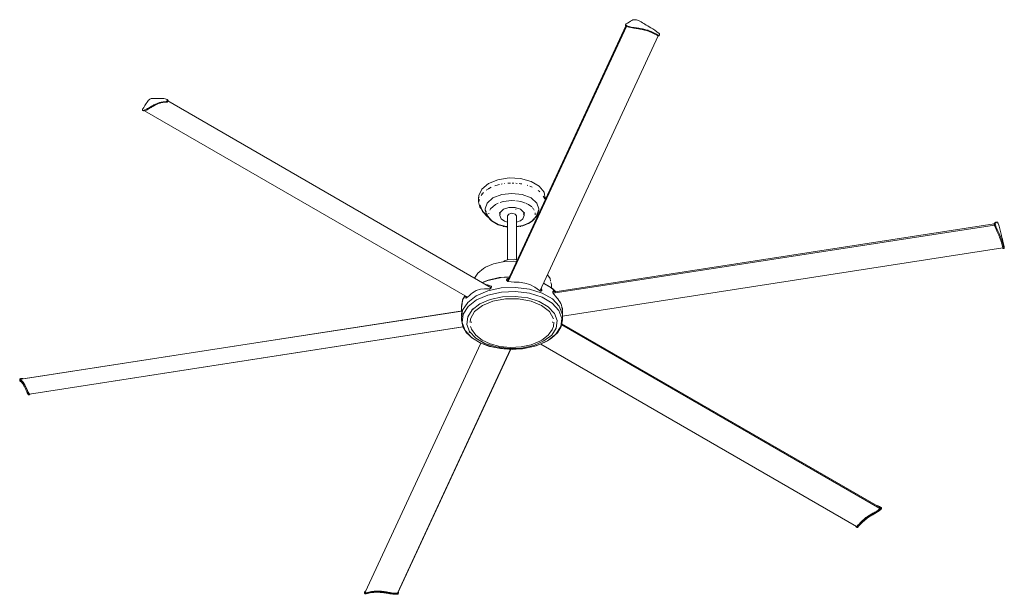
# Model space of a CAD drawing. Header units: millimetres. Extents: x 5094 to 15908, y -3546 to 8095.
# Tile 2 of 3: x 9002 to 11926, y -3546 to -1840. Entities that reach past the tile are written whole.
import ezdxf

# ---------------------------------------------------------------- set-up
doc = ezdxf.new("R2010")
doc.units = ezdxf.units.MM
doc.layers.add('Aparatos eléctricos', color=7, linetype='Continuous', lineweight=15)

# ---------------------------------------------------------------- blocks, each defined once
blk = doc.blocks.new('34210 - 33461A ANDROS Anodized white ceiling fan-545737-00 Isometrico PDF')
at = {"layer": 'Aparatos eléctricos', "color": 251, "lineweight": 9, "true_color": 0x5b5b5b}
for p, q in [((2736.6, -1858.2), (2384.8, -2616.1)), ((2738.1, -1859.4), (2386.6, -2616.9)), ((2736.6, -1853.1), (2735.8, -1854.8)), ((2738.3, -1859.5), (2739.1, -1857.8)), ((2481.2, -2645.6), (2833, -1887.5)), ((2831.9, -1885.3), (2831.1, -1886.9)), ((2835.9, -1886.1), (2836.7, -1884.4)), ((1370.9, -2083.3), (1373, -2084.5)), ((1373.7, -2076.9), (1375.8, -2078.1)), ((1375.9, -2078.1), (1373.8, -2076.9)), ((1374.3, -2077.5), (1375.8, -2078.1)), ((2337, -2635.4), (1376.5, -2080.9)), ((1301.8, -2109.3), (1303.9, -2110.5)), ((1305.1, -2110.7), (1303, -2109.4)), ((1307.1, -2110), (2266.1, -2663.7)), ((1307.2, -2109.9), (2266.2, -2663.6)), ((2337, -2337.3), (2329, -2341.5)), ((2369.6, -2327.4), (2366.4, -2328)), ((2377.2, -2326.2), (2375.7, -2326.4)), ((2404.3, -2325), (2398.8, -2324.9)), ((2414, -2325.6), (2410.2, -2325.3)), ((2445.6, -2331.8), (2443.8, -2331.3)), ((2299.4, -2366.5), (2299.4, -2380.5)), ((2309.6, -2356.8), (2308.9, -2357.7)), ((2329, -2341.5), (2321.9, -2346.1)), ((2330.8, -2339.8), (2329.1, -2340.7)), ((2496.4, -2366.5), (2496.4, -2364.8)), ((2497.4, -2373.5), (2497.4, -2366.5)), ((2302.6, -2393.8), (2303.6, -2396.2)), ((2303.4, -2390.2), (2305, -2393.5)), ((2303.4, -2390.2), (2307.5, -2399.3)), ((2303.7, -2396.4), (2304.8, -2398.5)), ((2357.6, -2384.4), (2349.7, -2388.3)), ((2461.8, -2400.8), (2459.1, -2397.6)), ((2319.8, -2405), (2321.8, -2410.5)), ((2329.7, -2413.7), (2329.5, -2416.4)), ((2360.9, -2412.3), (2360.9, -2414.7)), ((2362.4, -2417.2), (2362.4, -2421.3)), ((2363.4, -2417.3), (2363.5, -2418)), ((2389, -2416.7), (2385.2, -2422.1)), ((2385.2, -2422.1), (2385.2, -2552.7)), ((2411, -2402.4), (2409, -2402)), ((2411.7, -2552.3), (2411.7, -2422.1)), ((2432.7, -2417.1), (2432.4, -2416.3)), ((2434.5, -2421.3), (2434.5, -2417.2)), ((2435.9, -2414.7), (2435.9, -2412.3)), ((2464.3, -2404.8), (2462.1, -2401.2)), ((2477.1, -2417.3), (2470.2, -2424.6)), ((2475.9, -2412.9), (2476.5, -2411.3)), ((2349.7, -2444.6), (2351.6, -2445.6)), ((2372.1, -2453.2), (2374.6, -2453.8)), ((2422.3, -2453.8), (2424.8, -2453.2)), ((2447.2, -2444.6), (2448.8, -2443.6)), ((2462.1, -2431.7), (2463.5, -2429.6)), ((3831, -2446.2), (2519.8, -2649.1)), ((3831.4, -2449.3), (2520.8, -2652.1)), ((3831.2, -2444.1), (3832.3, -2443.2)), ((3834.1, -2443.7), (3831.2, -2444.1)), ((3831.7, -2450.6), (3834.6, -2450.1)), ((3838.9, -2440.6), (3836, -2441.1)), ((2548.2, -2719.6), (3856.5, -2517.2)), ((3859.4, -2516.7), (3856.5, -2517.2)), ((3857.5, -2519), (3860.4, -2518.5)), ((2373.4, -2558.4), (2376.2, -2555.9)), ((2390.6, -2603.8), (2375.3, -2605.3)), ((2388.6, -2607.8), (2385.7, -2608.5)), ((2385.7, -2608.5), (2385.7, -2608.4)), ((2385.9, -2607.9), (2388.9, -2607.2)), ((2515.3, -2626.3), (2513.9, -2619.7)), ((2515.3, -2635.3), (2515.3, -2626.3)), ((2485.4, -2639.5), (2484.4, -2638.4)), ((2484.7, -2637.8), (2485.7, -2638.9)), ((2485.6, -2639.1), (2485.4, -2639.5)), ((2528, -2647.8), (2525.1, -2645.3)), ((2527.3, -2646.8), (2528.1, -2647.6)), ((2527.4, -2646.9), (2528.1, -2647.6)), ((2248.5, -2688), (2251.5, -2675.3)), ((2248.5, -2689.9), (2248.5, -2701.4)), ((2249.5, -2690.7), (2250.1, -2682)), ((2249.6, -2687.1), (2250.5, -2683.3)), ((2251.1, -2704.4), (940.9, -2907.1)), ((2249.3, -2704.8), (1689.4, -2791.4)), ((2248.5, -2713.4), (2248.5, -2717.1)), ((2248.5, -2717.1), (2249.4, -2721.9)), ((2249.5, -2717.1), (2249.8, -2718.7)), ((2281.7, -2698), (2280.6, -2699.9)), ((2281.1, -2700.9), (2281.9, -2699.2)), ((2282, -2698.1), (2281.3, -2699.4)), ((2548.4, -2717.1), (2548.1, -2718.7)), ((2548.4, -2713.5), (2548.2, -2706.3)), ((2548.2, -2720.5), (2548.4, -2713.8)), ((2548.4, -2701.4), (2548.4, -2695.1)), ((2548.4, -2717.1), (2548.4, -2713.4)), ((2248.4, -2720.7), (2248.4, -2731.1)), ((2278, -2737.2), (2278, -2739.1)), ((2518.9, -2739.1), (2518.9, -2737.2)), ((3491.4, -3291.4), (2546.1, -2745.6)), ((3491.9, -3288.4), (2546.8, -2742.7)), ((2548.1, -2721.9), (2548.2, -2720.5)), ((2548.2, -2725.5), (2548.3, -2724.2)), ((2548.4, -2731.1), (2548.4, -2720.7)), ((965.1, -2951), (2252.9, -2751.8)), ((965.2, -2951), (2253, -2751.8)), ((2270.6, -2766), (2272.8, -2768)), ((2275.4, -2750.4), (2280.6, -2762.3)), ((1689.2, -2791.5), (939.6, -2907.4)), ((2305.9, -2800), (1962.8, -3539.2)), ((2484, -2803), (3421.9, -3344.5)), ((2058.1, -3542.2), (2394.1, -2818.2)), ((2059.1, -3541.4), (2394.8, -2818.3)), ((936.4, -2905.8), (939.3, -2905.3)), ((937.4, -2912.8), (940.3, -2912.4)), ((941.2, -2904.7), (938.3, -2905.2)), ((941.2, -2904.7), (939.3, -2905.3)), ((939.6, -2907.4), (941.4, -2907.1)), ((965.2, -2952.9), (962.3, -2953.3)), ((962.6, -2953.5), (965.5, -2953)), ((965.2, -2951), (965.1, -2951)), ((3491.8, -3292.8), (3493.9, -3294)), ((3495.1, -3287.8), (3493, -3286.6)), ((3493.4, -3286.9), (3495.1, -3287.8)), ((3420.9, -3346.2), (3423.1, -3347.4)), ((3426, -3346.3), (3423.9, -3345)), ((1961, -3538.2), (1960.2, -3539.9)), ((1964.4, -3535.9), (1961.9, -3537.2)), ((1965, -3544.3), (1965.8, -3542.6)), ((2058.5, -3543.9), (2057.8, -3545.6)), ((2060.3, -3543.9), (2061, -3542.3))]:
    blk.add_line(p, q, dxfattribs=at)
for points in [[(2835.7, -1881, 0), (2828.7, -1875.3, 0), (2822.3, -1870.6, 0), (2816.5, -1866.7, 0), (2811.1, -1863.5, 0), (2806.2, -1860.6, 0), (2801.7, -1858, 0), (2797.4, -1855.6, 0), (2793.4, -1853.2, 0), (2789.6, -1850.9, 0), (2785.7, -1848.7, 0), (2781.9, -1846.4, 0), (2778.2, -1844.3, 0), (2774.7, -1842.4, 0), (2771.5, -1841, 0), (2768.7, -1840.2, 0), (2766.1, -1839.8, 0), (2763.4, -1839.7, 0), (2760.7, -1839.9, 0), (2757.7, -1840.5, 0), (2754.6, -1841.9, 0), (2750.8, -1843.9, 0), (2746.3, -1846.6, 0), (2741.3, -1849.6, 0), (2737.5, -1852.1, 0)], [(2738.3, -1859.5, 0), (2737.4, -1859, 0), (2736.7, -1858.4, 0), (2736.1, -1857.6, 0), (2735.7, -1856.7, 0), (2735.6, -1855.9, 0), (2735.7, -1855.1, 0), (2736.1, -1854.4, 0), (2736.7, -1853.8, 0)], [(2737.5, -1852.1, 0), (2736.9, -1852.7, 0), (2736.5, -1853.4, 0), (2736.4, -1854.2, 0), (2736.5, -1855.1, 0), (2736.9, -1855.9, 0), (2737.4, -1856.7, 0), (2738.2, -1857.3, 0), (2739.1, -1857.8, 0)], [(2831.1, -1886.9, 0), (2827.2, -1884.7, 0), (2823, -1882.4, 0), (2818.9, -1880.3, 0), (2814.9, -1878.5, 0), (2811.2, -1876.8, 0), (2807.6, -1875.3, 0), (2804.3, -1874, 0), (2801.2, -1872.9, 0), (2798.2, -1871.9, 0), (2795.2, -1871.1, 0), (2792.1, -1870.3, 0), (2788.9, -1869.5, 0), (2785.5, -1868.8, 0), (2781.9, -1868.1, 0), (2778.3, -1867.4, 0), (2774.7, -1866.8, 0), (2771.2, -1866.2, 0), (2767.6, -1865.6, 0), (2764, -1865.1, 0), (2760.2, -1864.6, 0), (2756.1, -1864.1, 0), (2751.4, -1863.3, 0), (2745.6, -1861.9, 0), (2738.3, -1859.5, 0)], [(2739.1, -1857.8, 0), (2746.3, -1860.2, 0), (2752.1, -1861.6, 0), (2756.9, -1862.4, 0), (2760.9, -1862.9, 0), (2764.7, -1863.4, 0), (2768.4, -1864, 0), (2771.9, -1864.5, 0), (2775.5, -1865.1, 0), (2779.1, -1865.7, 0), (2782.7, -1866.4, 0), (2786.3, -1867.1, 0), (2789.7, -1867.8, 0), (2792.9, -1868.6, 0), (2796, -1869.4, 0), (2798.9, -1870.3, 0), (2802, -1871.2, 0), (2805.1, -1872.4, 0), (2808.4, -1873.6, 0), (2812, -1875.1, 0), (2815.7, -1876.8, 0), (2819.7, -1878.7, 0), (2823.8, -1880.7, 0), (2827.9, -1883, 0), (2831.9, -1885.3, 0)], [(2836.1, -1884.9, 0), (2836, -1885.7, 0), (2835.7, -1886.3, 0), (2835.2, -1886.9, 0), (2834.6, -1887.3, 0), (2833.8, -1887.5, 0), (2832.9, -1887.5, 0), (2832, -1887.3, 0), (2831.1, -1886.9, 0)], [(2831.9, -1885.3, 0), (2832.7, -1885.6, 0), (2833.6, -1885.8, 0), (2834.5, -1885.8, 0), (2835.3, -1885.6, 0), (2836, -1885.2, 0), (2836.5, -1884.7, 0), (2836.8, -1884, 0), (2836.9, -1883.2, 0), (2836.7, -1882.5, 0), (2836.3, -1881.7, 0), (2835.7, -1881, 0)], [(1373.7, -2076.9, 0), (1368.5, -2075.1, 0), (1363.9, -2074.1, 0), (1359.6, -2073.7, 0), (1355.7, -2073.5, 0), (1352.1, -2073.5, 0), (1348.8, -2073.5, 0), (1345.7, -2073.5, 0), (1342.7, -2073.5, 0), (1339.9, -2073.4, 0), (1337.1, -2073.3, 0), (1334.3, -2073.3, 0), (1331.6, -2073.3, 0), (1329, -2073.5, 0), (1326.7, -2073.9, 0), (1324.6, -2074.7, 0), (1322.7, -2075.8, 0), (1320.8, -2077.2, 0), (1318.7, -2079, 0), (1316.6, -2081.4, 0), (1314.3, -2084.5, 0), (1311.5, -2088.7, 0), (1308.2, -2094, 0), (1304.6, -2099.9, 0), (1301.7, -2104.6, 0)], [(1301.7, -2104.6, 0), (1301.3, -2105.6, 0), (1301, -2106.5, 0), (1301, -2107.4, 0), (1301, -2108.2, 0), (1301.3, -2108.8, 0), (1301.7, -2109.2, 0), (1302.3, -2109.5, 0), (1303, -2109.4, 0)], [(1303, -2109.4, 0), (1308.3, -2107.6, 0), (1312.5, -2105.7, 0), (1316, -2103.7, 0), (1319, -2101.9, 0), (1321.7, -2100.2, 0), (1324.4, -2098.7, 0), (1327, -2097.2, 0), (1329.6, -2095.7, 0), (1332.2, -2094.3, 0), (1334.9, -2092.8, 0), (1337.5, -2091.5, 0), (1340, -2090.2, 0), (1342.4, -2089.1, 0), (1344.6, -2088.2, 0), (1346.8, -2087.3, 0), (1349, -2086.6, 0), (1351.3, -2085.9, 0), (1353.7, -2085.2, 0), (1356.3, -2084.7, 0), (1359, -2084.1, 0), (1361.9, -2083.7, 0), (1365, -2083.4, 0), (1368, -2083.3, 0), (1370.9, -2083.3, 0)], [(1373, -2084.5, 0), (1370.1, -2084.5, 0), (1367.1, -2084.7, 0), (1364.1, -2085, 0), (1361.2, -2085.4, 0), (1358.4, -2085.9, 0), (1355.8, -2086.5, 0), (1353.4, -2087.1, 0), (1351.1, -2087.8, 0), (1348.9, -2088.5, 0), (1346.7, -2089.4, 0), (1344.5, -2090.3, 0), (1342.1, -2091.5, 0), (1339.6, -2092.7, 0), (1337, -2094.1, 0), (1334.4, -2095.5, 0), (1331.7, -2096.9, 0), (1329.1, -2098.4, 0), (1326.5, -2099.9, 0), (1323.8, -2101.5, 0), (1321.1, -2103.1, 0), (1318.1, -2105, 0), (1314.6, -2106.9, 0), (1310.4, -2108.9, 0), (1305.1, -2110.7, 0)], [(1370.9, -2083.3, 0), (1371.5, -2083.2, 0), (1372.2, -2082.8, 0), (1372.8, -2082.3, 0), (1373.4, -2081.6, 0), (1373.9, -2080.9, 0), (1374.3, -2080, 0), (1374.5, -2079.2, 0), (1374.5, -2078.4, 0), (1374.4, -2077.7, 0), (1374.1, -2077.2, 0), (1373.7, -2076.9, 0)], [(1375.8, -2078.1, 0), (1376.3, -2078.4, 0), (1376.5, -2078.9, 0), (1376.7, -2079.6, 0), (1376.6, -2080.4, 0), (1376.4, -2081.2, 0), (1376, -2082.1, 0), (1375.5, -2082.9, 0), (1374.9, -2083.6, 0), (1374.3, -2084.1, 0), (1373.6, -2084.4, 0), (1373, -2084.5, 0)], [(1305.1, -2110.7, 0), (1304.4, -2110.7, 0), (1303.9, -2110.5, 0), (1303.4, -2110, 0)], [(2497.1, -2371.5, 0), (2494.1, -2351.7, 0), (2479.5, -2333.7, 0), (2455.2, -2319.7, 0), (2424.1, -2311.3, 0), (2389.8, -2309.6, 0), (2356.6, -2314.7, 0), (2328.4, -2326.1, 0)], [(2328.4, -2326.1, 0), (2308.7, -2342.4, 0), (2299.8, -2361.5, 0), (2299.5, -2368.1, 0)], [(2360.9, -2329.2, 0), (2356.9, -2330.2, 0), (2347, -2333.3, 0)], [(2394.2, -2324.9, 0), (2389.9, -2325.1, 0), (2385.6, -2325.4, 0)], [(2427.4, -2327.4, 0), (2423.8, -2326.8, 0), (2419.7, -2326.2, 0)], [(2458.2, -2336.6, 0), (2454.7, -2335.1, 0), (2451.2, -2333.8, 0)], [(2313.7, -2352.9, 0), (2309.5, -2357.6, 0), (2306.8, -2361.2, 0)], [(2341.9, -2368.9, 0), (2324.6, -2383.9, 0), (2318.5, -2401.5, 0), (2319.7, -2409.4, 0)], [(2477.2, -2409.2, 0), (2478.3, -2401.5, 0), (2472.3, -2383.9, 0), (2454.9, -2368.9, 0), (2429, -2358.9, 0), (2398.4, -2355.4, 0), (2367.9, -2358.9, 0), (2341.9, -2368.9, 0)], [(2481.2, -2351.1, 0), (2478.9, -2349, 0), (2476.3, -2347.1, 0)], [(2495.2, -2371.8, 0), (2493.3, -2366.9, 0), (2491.5, -2363.5, 0)], [(2299.4, -2380.5, 0), (2303.2, -2396.4, 0), (2306.1, -2400.2, 0)], [(2301.4, -2372.8, 0), (2300.6, -2376.6, 0), (2300.3, -2380.4, 0)], [(2302.5, -2390.4, 0), (2310.8, -2409.2, 0), (2325.8, -2425.2, 0), (2327.7, -2426.3, 0)], [(2349.7, -2388.3, 0), (2334.8, -2401.2, 0), (2332.6, -2404.8, 0)], [(2407.5, -2377, 0), (2398.4, -2376.7, 0), (2372.1, -2379.7, 0), (2363.5, -2382.2, 0)], [(2434, -2420.5, 0), (2433.3, -2411.8, 0), (2423.9, -2402.4, 0), (2407.8, -2397.1, 0), (2389.1, -2397.1, 0), (2372.9, -2402.4, 0)], [(2438.6, -2384.1, 0), (2424.8, -2379.7, 0), (2411.9, -2377.4, 0)], [(2457, -2395.5, 0), (2447.2, -2388.3, 0), (2441, -2385.2, 0)], [(2309.4, -2403.5, 0), (2311.8, -2408.8, 0), (2326.3, -2424.2, 0)], [(2318.8, -2405.3, 0), (2325.1, -2422.7, 0), (2338, -2437.3, 0), (2356.9, -2448.4, 0), (2380.3, -2454.8, 0), (2385.2, -2455.1, 0)], [(2323.4, -2415, 0), (2326, -2422.2, 0), (2332.7, -2429.8, 0)], [(2362.4, -2421.3, 0), (2366.1, -2430.7, 0), (2376.2, -2438, 0), (2385.2, -2440.5, 0)], [(2372.9, -2402.4, 0), (2363.6, -2411.8, 0), (2362.8, -2420.2, 0)], [(2411.7, -2422.1, 0), (2407.8, -2416.7, 0), (2398.4, -2414.5, 0), (2389, -2416.7, 0)], [(2434.5, -2421.3, 0), (2430.8, -2430.7, 0), (2423.7, -2436.5, 0)], [(2478.1, -2405.3, 0), (2471.8, -2422.7, 0), (2458.9, -2437.3, 0), (2449.7, -2443.6, 0)], [(2477.1, -2405, 0), (2470.9, -2422.2, 0), (2466.1, -2427.6, 0)], [(2467.2, -2419.3, 0), (2467.4, -2416.4, 0), (2467.1, -2413.3, 0)], [(2475.8, -2420.2, 0), (2471.1, -2425.2, 0), (2468.2, -2427.1, 0)], [(2334.1, -2431.4, 0), (2338.7, -2436.6, 0), (2357.5, -2447.6, 0), (2380.8, -2453.9, 0), (2385.2, -2454.1, 0)], [(2411.7, -2440.6, 0), (2422.3, -2437.2, 0), (2423.7, -2436.5, 0)], [(2411.7, -2454, 0), (2430.5, -2450.7, 0), (2449.2, -2442.7, 0)], [(2411.7, -2455, 0), (2430.4, -2451.8, 0), (2449.7, -2443.6, 0)], [(2463.5, -2430.6, 0), (2458.1, -2436.6, 0), (2449.2, -2442.7, 0)], [(3831.7, -2450.6, 0), (3831.4, -2449.7, 0), (3831.2, -2448.7, 0), (3831.1, -2447.7, 0), (3831, -2446.7, 0), (3830.9, -2445.8, 0), (3831, -2445, 0), (3831.1, -2444.4, 0), (3831.2, -2444.1, 0)], [(3856.5, -2517.2, 0), (3855.5, -2513.2, 0), (3854.4, -2509.3, 0), (3853.3, -2505.4, 0), (3852.2, -2501.9, 0), (3851.2, -2498.6, 0), (3850.2, -2495.7, 0), (3849.4, -2493, 0), (3848.5, -2490.5, 0), (3847.7, -2488.3, 0), (3846.9, -2486.1, 0), (3846.1, -2484.1, 0), (3845.2, -2481.9, 0), (3844.3, -2479.8, 0), (3843.4, -2477.6, 0), (3842.4, -2475.4, 0), (3841.4, -2473.2, 0), (3840.5, -2471.1, 0), (3839.5, -2469.1, 0), (3838.5, -2467, 0), (3837.5, -2464.9, 0), (3836.4, -2462.6, 0), (3835.2, -2459.8, 0), (3833.6, -2456, 0), (3831.7, -2450.6, 0)], [(3832.5, -2443, 0), (3833.6, -2442.3, 0), (3834.8, -2441.5, 0), (3835.8, -2441.1, 0), (3836.7, -2441.1, 0)], [(3834.1, -2443.7, 0), (3834, -2444, 0), (3833.9, -2444.6, 0), (3833.8, -2445.3, 0), (3833.9, -2446.2, 0), (3834, -2447.2, 0), (3834.1, -2448.2, 0), (3834.3, -2449.2, 0), (3834.6, -2450.1, 0)], [(3860.5, -2514.1, 0), (3858.6, -2505.4, 0), (3856.9, -2498, 0), (3855.3, -2491.7, 0), (3853.9, -2486.2, 0), (3852.6, -2481.3, 0), (3851.3, -2476.7, 0), (3850.2, -2472.5, 0), (3849.1, -2468.5, 0), (3848.1, -2464.5, 0), (3847.1, -2460.6, 0), (3846.1, -2456.8, 0), (3845.1, -2453.1, 0), (3844.1, -2449.7, 0), (3843.3, -2447, 0), (3842.5, -2445, 0), (3841.8, -2443.4, 0), (3841.1, -2442.2, 0), (3840.4, -2441.2, 0), (3839.6, -2440.7, 0), (3838.7, -2440.7, 0), (3837.7, -2441.1, 0), (3836.5, -2441.9, 0), (3835.2, -2442.8, 0), (3834.1, -2443.7, 0)], [(3834.6, -2450.1, 0), (3836.5, -2455.5, 0), (3838.1, -2459.4, 0), (3839.3, -2462.2, 0), (3840.4, -2464.4, 0), (3841.4, -2466.5, 0), (3842.4, -2468.6, 0), (3843.4, -2470.7, 0), (3844.3, -2472.8, 0), (3845.3, -2474.9, 0), (3846.3, -2477.1, 0), (3847.2, -2479.3, 0), (3848.1, -2481.5, 0), (3849, -2483.6, 0), (3849.8, -2485.7, 0), (3850.6, -2487.8, 0), (3851.4, -2490.1, 0), (3852.3, -2492.5, 0), (3853.2, -2495.2, 0), (3854.1, -2498.2, 0), (3855.1, -2501.4, 0), (3856.2, -2505, 0), (3857.3, -2508.8, 0), (3858.4, -2512.8, 0), (3859.4, -2516.7, 0)], [(3859.4, -2516.7, 0), (3859.7, -2517.5, 0), (3859.9, -2518, 0), (3860.2, -2518.4, 0), (3860.4, -2518.5, 0), (3860.6, -2518.4, 0), (3860.7, -2518.1, 0), (3860.8, -2517.5, 0), (3860.8, -2516.8, 0), (3860.7, -2516, 0), (3860.6, -2515.1, 0), (3860.5, -2514.1, 0)], [(3857.8, -2518.5, 0), (3857.6, -2518.9, 0), (3857.5, -2519, 0), (3857.2, -2518.9, 0), (3857, -2518.5, 0), (3856.8, -2517.9, 0), (3856.5, -2517.2, 0)], [(2412.1, -2557.7, 0), (2402.3, -2556.7, 0), (2371.6, -2558.5, 0), (2343.4, -2564.8, 0), (2319.3, -2574.9, 0), (2316.8, -2576.3, 0)], [(2413.9, -2553.6, 0), (2405.2, -2550.9, 0), (2388.4, -2551.4, 0), (2376.2, -2555.9, 0)], [(2286.6, -2606.6, 0), (2296.7, -2591.8, 0), (2314, -2577.9, 0), (2316.8, -2576.3, 0)], [(2391.1, -2602.9, 0), (2360, -2605.5, 0), (2328.1, -2612.8, 0), (2310.1, -2620, 0)], [(2513.1, -2615.9, 0), (2511.4, -2608.2, 0), (2503.7, -2596.9, 0)], [(2310.6, -2619.7, 0), (2326.6, -2613.9, 0), (2366.6, -2605.3, 0), (2390.3, -2603.4, 0)], [(2363.5, -2606.3, 0), (2358.1, -2606.8, 0), (2326.5, -2614.3, 0), (2311.7, -2620.4, 0)], [(2321.1, -2626, 0), (2325, -2626.8, 0), (2336.4, -2630.5, 0)], [(2336.3, -2630.6, 0), (2325.7, -2627.2, 0), (2322.4, -2626.5, 0)], [(2336.4, -2630.5, 0), (2337.3, -2631.5, 0), (2337.7, -2632.7, 0), (2337.5, -2634.2, 0), (2336.9, -2635.6, 0), (2335.8, -2637, 0), (2334.5, -2638.1, 0), (2333, -2638.8, 0), (2331.4, -2639.2, 0), (2329.9, -2639.2, 0)], [(2387.2, -2617, 0), (2385.8, -2616.6, 0), (2384.6, -2616, 0), (2383.6, -2615.2, 0), (2382.9, -2614.2, 0), (2382.5, -2613, 0), (2382.6, -2611.8, 0), (2383, -2610.6, 0), (2383.7, -2609.6, 0), (2384.7, -2608.6, 0), (2385.9, -2607.9, 0)], [(2385.7, -2608.5, 0), (2384.4, -2609.2, 0), (2383.4, -2610.2, 0), (2382.8, -2611, 0)], [(2479.7, -2643.5, 0), (2466.5, -2633.7, 0), (2451.9, -2626.1, 0), (2436.5, -2621.5, 0), (2420.2, -2619.2, 0), (2404.8, -2618.6, 0), (2387.2, -2617, 0)], [(2515.8, -2637.2, 0), (2512.5, -2634.4, 0), (2491.6, -2622.8, 0)], [(2529.1, -2647.7, 0), (2514.3, -2634.4, 0), (2492.1, -2621.8, 0)], [(2492.1, -2622.3, 0), (2518.5, -2638, 0), (2529.1, -2647.4, 0)], [(2292.4, -2659.4, 0), (2266.8, -2679.2, 0), (2251.9, -2702.3, 0), (2248.8, -2726.9, 0)], [(2248.9, -2696.1, 0), (2251.9, -2671.5, 0), (2258.1, -2659.4, 0)], [(2252.2, -2672, 0), (2253.1, -2668.4, 0), (2258.9, -2659.4, 0)], [(2254.3, -2668.6, 0), (2254.5, -2667.8, 0), (2259.7, -2660, 0)], [(2263.3, -2665.8, 0), (2262.7, -2666.1, 0), (2262.2, -2666, 0), (2261.8, -2665.7, 0), (2261.5, -2665, 0), (2261.4, -2664, 0), (2261.4, -2662.8, 0), (2261.5, -2661.4, 0)], [(2272, -2658.6, 0), (2267.5, -2662.5, 0), (2263.3, -2665.8, 0)], [(2281.2, -2651, 0), (2276.4, -2654.6, 0), (2272, -2658.6, 0)], [(2292.4, -2644.1, 0), (2286.5, -2647.4, 0), (2281.2, -2651, 0)], [(2548.4, -2722.7, 0), (2548.1, -2714.5, 0), (2539, -2690.4, 0), (2518.5, -2668.8, 0), (2488.3, -2651.4, 0), (2450.9, -2639.5, 0), (2409.1, -2634.3, 0), (2366.6, -2636.1, 0), (2326.5, -2644.7, 0), (2292.4, -2659.4, 0)], [(2329.9, -2639.2, 0), (2316.8, -2638.3, 0), (2304.4, -2639.7, 0), (2292.4, -2644.1, 0)], [(2503.7, -2793.4, 0), (2529.1, -2773.8, 0), (2543.9, -2750.9, 0), (2546.9, -2726.5, 0), (2537.9, -2702.6, 0), (2517.6, -2681.1, 0), (2487.6, -2663.8, 0), (2450.5, -2652.1, 0), (2409.1, -2646.9, 0), (2366.8, -2648.6, 0), (2327.1, -2657.2, 0), (2293.2, -2671.8, 0)], [(2493.5, -2793.5, 0), (2516.5, -2775.9, 0), (2529.8, -2755.1, 0), (2532.6, -2733.1, 0), (2524.4, -2711.5, 0), (2506.1, -2692.1, 0), (2479, -2676.5, 0), (2445.4, -2665.9, 0), (2408, -2661.2, 0), (2369.9, -2662.8, 0), (2334, -2670.5, 0), (2303.3, -2683.7, 0)], [(2330.8, -2639.7, 0), (2332.2, -2639.6, 0), (2333.7, -2639.3, 0)], [(2485.7, -2638.9, 0), (2486.4, -2640.4, 0), (2486.8, -2641.9, 0), (2486.6, -2643.3, 0), (2486.1, -2644.3, 0), (2485.1, -2645, 0), (2483.9, -2645.2, 0), (2482.5, -2645, 0), (2481.1, -2644.4, 0), (2479.7, -2643.5, 0)], [(2480.8, -2645, 0), (2482.3, -2645.6, 0), (2483.6, -2645.8, 0), (2484.3, -2645.7, 0)], [(2486.4, -2643.8, 0), (2486.5, -2642.5, 0), (2486.1, -2641, 0), (2485.4, -2639.5, 0)], [(2522.3, -2654.6, 0), (2521.5, -2653.5, 0), (2520.8, -2652.2, 0), (2520.2, -2650.9, 0), (2519.8, -2649.5, 0), (2519.6, -2648.1, 0), (2519.6, -2646.9, 0), (2519.9, -2646, 0), (2520.3, -2645.3, 0), (2520.9, -2644.9, 0), (2521.6, -2644.8, 0)], [(2526.4, -2648, 0), (2525.7, -2647.6, 0), (2520.7, -2645, 0)], [(2521.6, -2644.8, 0), (2526.7, -2647.4, 0), (2527.4, -2647.9, 0)], [(2531.4, -2665.1, 0), (2527.2, -2660.3, 0), (2522.3, -2654.6, 0)], [(2293.2, -2671.8, 0), (2267.8, -2691.4, 0), (2253, -2714.3, 0), (2250, -2738.7, 0), (2259, -2762.6, 0), (2279.3, -2784.1, 0), (2309.2, -2801.4, 0), (2346.4, -2813.1, 0), (2387.8, -2818.3, 0), (2430.1, -2816.6, 0), (2469.8, -2808, 0), (2503.7, -2793.4, 0)], [(2262.3, -2661.9, 0), (2262.1, -2663.2, 0), (2262.1, -2664.5, 0), (2262.3, -2665.4, 0), (2262.5, -2666.1, 0)], [(2303.3, -2683.7, 0), (2280.4, -2701.4, 0), (2267, -2722.1, 0), (2264.3, -2744.2, 0), (2272.4, -2765.8, 0), (2290.8, -2785.2, 0), (2317.8, -2800.8, 0), (2351.4, -2811.4, 0), (2388.8, -2816.1, 0), (2427, -2814.5, 0), (2462.9, -2806.8, 0), (2493.5, -2793.5, 0)], [(2310.4, -2688.3, 0), (2287.4, -2706.5, 0), (2275.4, -2727.9, 0), (2273.9, -2739.1, 0)], [(2521.5, -2727.9, 0), (2509.4, -2706.5, 0), (2486.5, -2688.3, 0), (2455, -2675.1, 0), (2417.9, -2668.1, 0), (2379, -2668.1, 0), (2341.9, -2675.1, 0), (2310.4, -2688.3, 0)], [(2537.8, -2672.9, 0), (2534.8, -2668.9, 0), (2531.4, -2665.1, 0)], [(2543.1, -2682.4, 0), (2540.6, -2677.5, 0), (2537.8, -2672.9, 0)], [(2546.5, -2693.3, 0), (2545, -2687.6, 0), (2543.1, -2682.4, 0)], [(2248.5, -2701.6, 0), (2248.6, -2700.9, 0), (2249.2, -2700.9, 0)], [(2249.2, -2704.3, 0), (2248.8, -2703, 0), (2248.5, -2701.6, 0)], [(2248.7, -2712, 0), (2248.5, -2713.4, 0), (2248.5, -2713.4, 0)], [(2249.2, -2700.9, 0), (2249.3, -2701.6, 0), (2249.3, -2702.7, 0), (2249.3, -2704.2, 0), (2249.2, -2705.9, 0), (2249.1, -2707.6, 0), (2249, -2709.2, 0), (2248.9, -2710.5, 0), (2248.8, -2711.5, 0), (2248.7, -2712, 0)], [(2548.2, -2706.3, 0), (2547.5, -2699.5, 0), (2546.5, -2693.3, 0)], [(2248.4, -2731.1, 0), (2252.3, -2750.9, 0), (2263.3, -2769.1, 0), (2280.7, -2785.4, 0), (2303.8, -2799, 0), (2332.1, -2809.6, 0), (2345, -2812.3, 0)], [(2548.4, -2731.1, 0), (2544.6, -2750.9, 0), (2533.6, -2769.1, 0), (2516.2, -2785.4, 0), (2504.1, -2793.3, 0)], [(2516.6, -2761.8, 0), (2521.5, -2750.4, 0), (2523, -2738, 0)], [(2278.5, -2758.6, 0), (2291, -2776, 0), (2309.7, -2790.7, 0), (2333.9, -2802.2, 0), (2362.4, -2809.8, 0), (2393.8, -2812.9, 0), (2425.6, -2811.2, 0), (2455.2, -2804.8, 0), (2480.7, -2794.4, 0), (2484.7, -2792.2, 0)], [(2518.4, -2758.6, 0), (2505.9, -2776, 0), (2487.2, -2790.7, 0), (2484.7, -2792.2, 0)], [(2390.1, -2818, 0), (2399.2, -2818.6, 0), (2433.8, -2816.1, 0), (2466.1, -2809.2, 0), (2494.1, -2798.5, 0), (2504.1, -2793.3, 0)], [(2349.9, -2813.3, 0), (2364.5, -2816.3, 0), (2384.2, -2817.6, 0)], [(937.4, -2912.8, 0), (937.2, -2912.6, 0), (937, -2912.1, 0), (936.7, -2911.4, 0), (936.5, -2910.6, 0), (936.3, -2909.7, 0), (936.2, -2908.8, 0), (936.1, -2907.9, 0), (936.1, -2907.1, 0), (936.1, -2906.5, 0), (936.2, -2906, 0), (936.4, -2905.8, 0)], [(936.4, -2905.8, 0), (938.3, -2905.2, 0), (939.9, -2905.1, 0)], [(962.3, -2953.3, 0), (960.4, -2950.4, 0), (958.8, -2947.5, 0), (957.5, -2944.9, 0), (956.4, -2942.4, 0), (955.4, -2940.2, 0), (954.5, -2938, 0), (953.5, -2936, 0), (952.5, -2934, 0), (951.6, -2931.9, 0), (950.6, -2930, 0), (949.7, -2928, 0), (948.7, -2926.3, 0), (947.9, -2924.7, 0), (947.1, -2923.2, 0), (946.3, -2921.9, 0), (945.5, -2920.7, 0), (944.6, -2919.5, 0), (943.7, -2918.4, 0), (942.8, -2917.3, 0), (941.8, -2916.2, 0), (940.7, -2915.1, 0), (939.6, -2914.2, 0), (938.5, -2913.4, 0), (937.4, -2912.8, 0)], [(939.3, -2905.3, 0), (939.2, -2905.6, 0), (939, -2906, 0), (939, -2906.7, 0), (939, -2907.5, 0), (939.1, -2908.4, 0), (939.2, -2909.3, 0), (939.4, -2910.2, 0), (939.6, -2911, 0), (939.9, -2911.6, 0), (940.1, -2912.1, 0), (940.3, -2912.4, 0)], [(940.1, -2910.4, 0), (940, -2910.3, 0), (939.9, -2910.1, 0), (939.8, -2909.9, 0), (939.7, -2909.5, 0), (939.6, -2909.2, 0), (939.6, -2908.8, 0), (939.5, -2908.4, 0), (939.5, -2908.1, 0), (939.5, -2907.8, 0), (939.6, -2907.6, 0), (939.6, -2907.4, 0)], [(965.1, -2951, 0), (963.2, -2948.1, 0), (961.7, -2945.4, 0), (960.4, -2942.8, 0), (959.4, -2940.4, 0), (958.3, -2938.1, 0), (957.4, -2935.9, 0), (956.4, -2933.9, 0), (955.4, -2931.9, 0), (954.5, -2929.8, 0), (953.5, -2927.8, 0), (952.5, -2925.9, 0), (951.6, -2924.1, 0), (950.7, -2922.5, 0), (949.9, -2921, 0), (949.1, -2919.7, 0), (948.2, -2918.4, 0), (947.4, -2917.2, 0), (946.5, -2916.1, 0), (945.5, -2914.9, 0), (944.5, -2913.8, 0), (943.4, -2912.8, 0), (942.3, -2911.8, 0), (941.2, -2911, 0), (940.1, -2910.4, 0)], [(940.3, -2912.4, 0), (941.4, -2913, 0), (942.5, -2913.8, 0), (943.6, -2914.7, 0), (944.7, -2915.7, 0), (945.7, -2916.8, 0), (946.6, -2917.9, 0), (947.5, -2919.1, 0)], [(946.8, -2906.3, 0), (945.9, -2905.8, 0), (944.5, -2905.1, 0), (942.9, -2904.7, 0), (941.2, -2904.7, 0)], [(947.6, -2919.1, 0), (948.4, -2920.3, 0), (949.2, -2921.5, 0), (950, -2922.8, 0), (950.8, -2924.2, 0), (951.6, -2925.8, 0), (952.6, -2927.6, 0), (953.5, -2929.5, 0), (954.5, -2931.5, 0), (955.4, -2933.5, 0), (956.4, -2935.5, 0), (957.4, -2937.6, 0), (958.3, -2939.7, 0), (959.3, -2942, 0), (960.4, -2944.4, 0), (961.7, -2947.1, 0), (963.3, -2949.9, 0), (965.2, -2952.9, 0)], [(962.7, -2953.4, 0), (962.5, -2953.5, 0), (962.3, -2953.3, 0)], [(965.2, -2952.9, 0), (965.4, -2953, 0), (965.6, -2952.9, 0), (965.8, -2952.6, 0), (965.9, -2952, 0), (965.9, -2951.2, 0)], [(3491.4, -3291.4, 0), (3486.3, -3295.6, 0), (3482.2, -3298.4, 0), (3478.8, -3300.4, 0), (3475.8, -3302, 0), (3473, -3303.6, 0), (3470.4, -3305.1, 0), (3467.7, -3306.6, 0), (3465.1, -3308.2, 0), (3462.5, -3309.8, 0), (3459.8, -3311.4, 0), (3457.2, -3313.1, 0), (3454.6, -3314.7, 0), (3452.2, -3316.4, 0), (3449.9, -3318, 0), (3447.7, -3319.8, 0), (3445.5, -3321.6, 0), (3443.1, -3323.6, 0), (3440.7, -3325.8, 0), (3438, -3328.2, 0), (3435.2, -3331, 0), (3432.3, -3333.9, 0), (3429.2, -3337.2, 0), (3426.1, -3340.6, 0), (3423.2, -3344, 0)], [(3423.9, -3345, 0), (3426.8, -3341.7, 0), (3429.8, -3338.4, 0), (3432.8, -3335.2, 0), (3435.7, -3332.2, 0), (3438.5, -3329.5, 0), (3441, -3327.1, 0), (3443.5, -3325, 0), (3445.8, -3323, 0), (3448, -3321.2, 0), (3450.1, -3319.5, 0), (3452.4, -3317.9, 0), (3454.8, -3316.3, 0), (3457.3, -3314.7, 0), (3459.9, -3313, 0), (3462.5, -3311.4, 0), (3465.1, -3309.8, 0), (3467.8, -3308.2, 0), (3470.4, -3306.7, 0), (3473, -3305.2, 0), (3475.8, -3303.7, 0), (3478.8, -3302.1, 0), (3482.2, -3300, 0), (3486.5, -3297.1, 0), (3491.8, -3292.8, 0)], [(3493.9, -3294, 0), (3488.6, -3298.3, 0), (3484.4, -3301.2, 0), (3480.9, -3303.3, 0), (3477.9, -3304.9, 0), (3475.2, -3306.4, 0), (3472.5, -3308, 0), (3469.9, -3309.5, 0), (3467.3, -3311, 0), (3464.6, -3312.6, 0), (3462, -3314.2, 0), (3459.4, -3315.9, 0), (3456.9, -3317.5, 0), (3454.5, -3319.1, 0), (3452.3, -3320.8, 0), (3450.1, -3322.4, 0), (3447.9, -3324.2, 0), (3445.6, -3326.2, 0), (3443.2, -3328.4, 0), (3440.6, -3330.8, 0), (3437.8, -3333.4, 0), (3434.9, -3336.4, 0), (3431.9, -3339.6, 0), (3428.9, -3342.9, 0), (3426, -3346.3, 0)], [(3493, -3286.6, 0), (3490.2, -3285.1, 0), (3486.5, -3283.4, 0), (3483.2, -3281.9, 0), (3480.5, -3280.9, 0), (3478.2, -3280.4, 0)], [(3491.9, -3288.4, 0), (3491.9, -3288.4, 0), (3492.1, -3288.6, 0), (3492.2, -3288.9, 0), (3492.3, -3289.2, 0), (3492.3, -3289.7, 0), (3492.2, -3290.1, 0), (3492, -3290.6, 0), (3491.7, -3291, 0), (3491.4, -3291.4, 0)], [(3491.8, -3292.8, 0), (3492.4, -3292, 0), (3493, -3291.2, 0), (3493.4, -3290.2, 0), (3493.7, -3289.3, 0), (3493.8, -3288.4, 0), (3493.7, -3287.6, 0), (3493.4, -3287, 0), (3493, -3286.6, 0)], [(3495.1, -3287.8, 0), (3495.6, -3288.2, 0), (3495.8, -3288.8, 0), (3495.9, -3289.6, 0), (3495.8, -3290.5, 0), (3495.6, -3291.5, 0), (3495.1, -3292.4, 0), (3494.6, -3293.2, 0), (3493.9, -3294, 0)], [(3420.3, -3343.5, 0), (3420.2, -3344.3, 0), (3420.3, -3345.1, 0), (3420.5, -3345.7, 0), (3420.8, -3346.1, 0), (3421.3, -3346.3, 0), (3421.9, -3346.3, 0), (3422.6, -3346.1, 0), (3423.2, -3345.6, 0), (3423.9, -3345, 0)], [(3423.2, -3344, 0), (3422.9, -3344.2, 0), (3422.7, -3344.4, 0), (3422.4, -3344.5, 0), (3422.2, -3344.5, 0), (3421.9, -3344.5, 0)], [(3426, -3346.3, 0), (3425.4, -3346.9, 0), (3424.7, -3347.3, 0), (3424.1, -3347.5, 0), (3423.5, -3347.5, 0), (3423, -3347.3, 0), (3422.6, -3346.9, 0), (3422.4, -3346.3, 0)], [(1961.9, -3537.2, 0), (1961.3, -3537.7, 0), (1960.9, -3538.3, 0), (1960.8, -3539, 0), (1960.8, -3539.8, 0), (1961.1, -3540.6, 0), (1961.6, -3541.3, 0), (1962.3, -3541.9, 0), (1963.1, -3542.4, 0), (1964, -3542.6, 0), (1964.9, -3542.7, 0), (1965.8, -3542.6, 0)], [(2058.1, -3542.2, 0), (2051, -3542.4, 0), (2045.4, -3542, 0), (2040.8, -3541.3, 0), (2036.8, -3540.6, 0), (2033, -3539.9, 0), (2029.3, -3539.4, 0), (2025.7, -3538.8, 0), (2022.1, -3538.3, 0), (2018.5, -3537.8, 0), (2014.9, -3537.3, 0), (2011.3, -3536.9, 0), (2007.8, -3536.6, 0), (2004.5, -3536.3, 0), (2001.4, -3536.2, 0), (1998.4, -3536.2, 0), (1995.3, -3536.2, 0), (1992.1, -3536.4, 0), (1988.7, -3536.6, 0), (1985.1, -3537, 0), (1981.3, -3537.5, 0), (1977.3, -3538.2, 0), (1973.1, -3539, 0), (1968.9, -3540, 0), (1964.9, -3541, 0)], [(1965.8, -3542.6, 0), (1969.7, -3541.6, 0), (1973.8, -3540.6, 0), (1978, -3539.8, 0), (1981.9, -3539.1, 0), (1985.7, -3538.6, 0), (1989.2, -3538.3, 0), (1992.6, -3538, 0), (1995.7, -3537.9, 0), (1998.7, -3537.8, 0), (2001.7, -3537.9, 0), (2004.7, -3538, 0), (2008, -3538.2, 0), (2011.4, -3538.6, 0), (2014.9, -3539, 0), (2018.6, -3539.4, 0), (2022.2, -3539.9, 0), (2025.7, -3540.4, 0), (2029.3, -3541, 0), (2032.9, -3541.6, 0), (2036.7, -3542.2, 0), (2040.8, -3543, 0), (2045.5, -3543.6, 0), (2051.3, -3544, 0), (2058.5, -3543.9, 0)], [(2058.5, -3543.9, 0), (2059.4, -3543.7, 0), (2060.2, -3543.3, 0), (2060.8, -3542.7, 0), (2061.2, -3541.9, 0), (2061.3, -3541.1, 0), (2061.2, -3540.3, 0), (2060.8, -3539.4, 0), (2060.3, -3538.8, 0)], [(1965, -3544.3, 0), (1964.1, -3544.4, 0), (1963.2, -3544.3, 0), (1962.3, -3544, 0), (1961.5, -3543.6, 0), (1960.9, -3543, 0), (1960.3, -3542.3, 0), (1960.1, -3541.5, 0), (1960, -3540.7, 0), (1960.2, -3540, 0), (1960.6, -3539.4, 0)], [(1964.9, -3541, 0), (1964.5, -3541.1, 0), (1964.1, -3541.1, 0), (1963.8, -3541, 0), (1963.4, -3540.8, 0), (1963.1, -3540.5, 0), (1962.9, -3540.2, 0), (1962.8, -3539.9, 0), (1962.7, -3539.6, 0), (1962.8, -3539.3, 0), (1962.8, -3539.2, 0)], [(2057.8, -3545.6, 0), (2050.5, -3545.7, 0), (2044.7, -3545.3, 0), (2040, -3544.6, 0), (2035.9, -3543.9, 0), (2032.1, -3543.3, 0), (2028.5, -3542.7, 0), (2024.9, -3542.1, 0), (2021.4, -3541.6, 0), (2017.8, -3541.1, 0), (2014.2, -3540.7, 0), (2010.6, -3540.3, 0), (2007.2, -3539.9, 0), (2003.9, -3539.7, 0), (2000.9, -3539.5, 0), (1997.9, -3539.5, 0), (1994.9, -3539.6, 0), (1991.8, -3539.7, 0), (1988.5, -3540, 0), (1984.9, -3540.3, 0), (1981.2, -3540.8, 0), (1977.2, -3541.5, 0), (1973.1, -3542.3, 0), (1968.9, -3543.2, 0), (1965, -3544.3, 0)], [(2060.5, -3543, 0), (2060.4, -3543.6, 0), (2060, -3544.4, 0), (2059.4, -3544.9, 0), (2058.7, -3545.4, 0), (2057.8, -3545.6, 0)], [(2059.1, -3541.4, 0), (2059.1, -3541.6, 0), (2058.8, -3541.9, 0), (2058.5, -3542.1, 0), (2058.1, -3542.2, 0)]]:
    blk.add_polyline3d(points, dxfattribs=at)

msp = doc.modelspace()

# ---------------------------------------------------------------- block references
at = {"layer": 'Aparatos eléctricos', "color": 251, "lineweight": 9, "true_color": 0x5b5b5b}
msp.add_blockref('34210 - 33461A ANDROS Anodized white ceiling fan-545737-00 Isometrico PDF', (8065.6, 0), dxfattribs=at)

doc.saveas('drawing.dxf')
